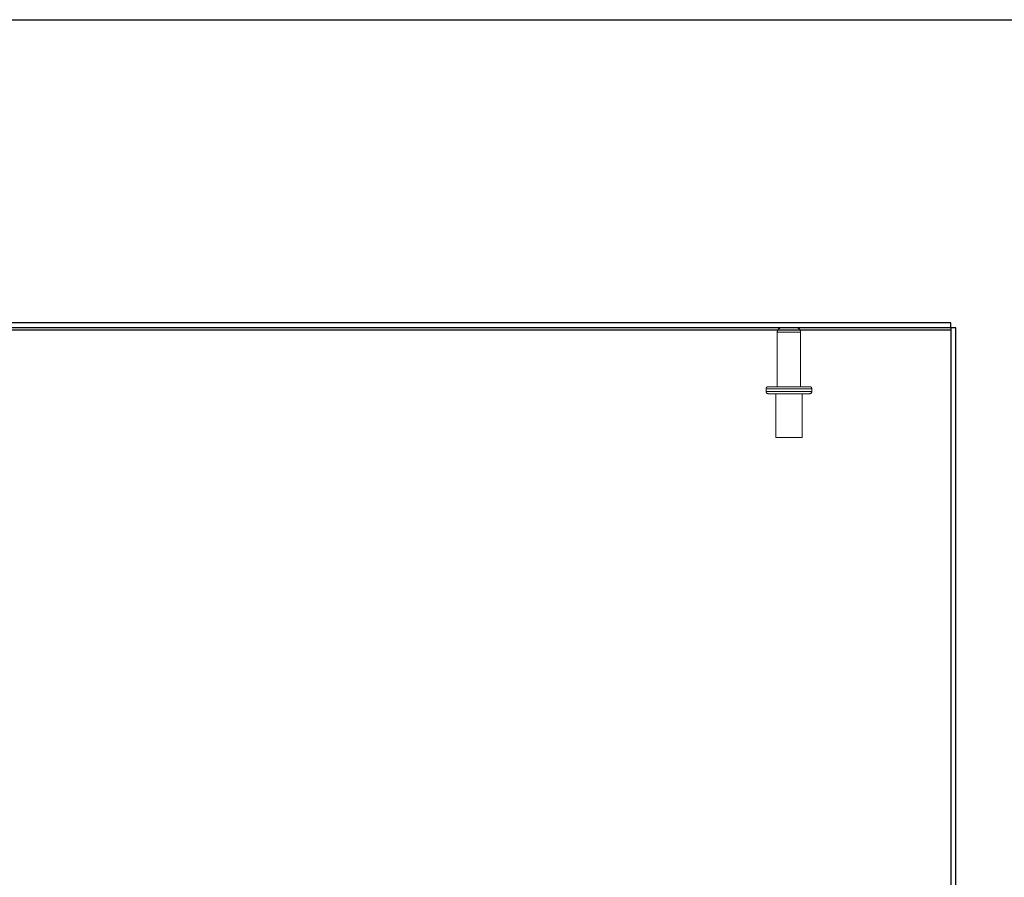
# Model space of a CAD drawing. Header units: inches. Extents: x 0.2 to 10.8, y 0.2 to 8.2.
# Tile 107 of 146: x 4.135 to 5.069, y 7.437 to 8.25. Entities that reach past the tile are written whole.
import ezdxf

# ---------------------------------------------------------------- set-up
doc = ezdxf.new("R2010")
doc.units = ezdxf.units.IN
doc.header["$MEASUREMENT"] = 0
doc.linetypes.add('HIDDEN', pattern=[0.075, 0.05, -0.025])
doc.layers.add('TEXT', color=140, linetype='Continuous')

msp = doc.modelspace()

# ---------------------------------------------------------------- linework, layer by layer
at = {"color": 7, "linetype": 'Continuous', "lineweight": 25}
for p, q in [((5.0179896, 7.9625877), (3.0299896, 7.9625877)), ((5.0179896, 7.9577877), (3.0299896, 7.9577877)), ((5.0179896, 7.9577877), (5.0179896, 7.9625877)), ((5.0227896, 7.9577877), (5.0179896, 7.9577877)), ((5.0179896, 7.9577877), (5.0179896, 7.9557591)), ((5.0227896, 7.1850485), (5.0227896, 7.9577877)), ((3.0275896, 7.9557591), (5.0179896, 7.9557591)), ((5.0179896, 7.9557591), (5.0179896, 7.1849783))]:
    msp.add_line(p, q, dxfattribs=at)
at = {"color": 7, "linetype": 'HIDDEN', "lineweight": 18}
for p, q in [((4.8533896, 7.9537877), (4.8533896, 7.9019877)), ((4.8755229, 7.9537877), (4.8535132, 7.9537877)), ((4.8755229, 7.9537877), (4.8535132, 7.9537877)), ((4.8755229, 7.9537877), (4.8535132, 7.9537877)), ((4.8755229, 7.9019877), (4.8755229, 7.9537877)), ((4.8447896, 7.9019877), (4.8841229, 7.9019877)), ((4.8861229, 7.8999877), (4.8427896, 7.8999877)), ((4.8861229, 7.8999877), (4.8427896, 7.8999877)), ((4.8861229, 7.8999877), (4.8427896, 7.8999877)), ((4.8427896, 7.8999877), (4.8427896, 7.897321)), ((4.8861229, 7.897321), (4.8427896, 7.897321)), ((4.8861229, 7.897321), (4.8427896, 7.897321)), ((4.8861229, 7.897321), (4.8427896, 7.897321)), ((4.8447896, 7.895321), (4.8841229, 7.895321)), ((4.8519562, 7.895321), (4.8519562, 7.8536543)), ((4.8769562, 7.8536543), (4.8769562, 7.895321)), ((4.8861229, 7.897321), (4.8861229, 7.8999877)), ((4.8519562, 7.8536543), (4.8769562, 7.8536543))]:
    msp.add_line(p, q, dxfattribs=at)
for centre, radius, start, end in [((4.8573896, 7.9537877), 0.004, 90, 180), ((4.8715229, 7.9537877), 0.004, 0, 90), ((4.8447896, 7.8999877), 0.002, 90, 180), ((4.8841229, 7.8999877), 0.002, 0, 90), ((4.8447896, 7.897321), 0.002, 180, 270), ((4.8841229, 7.897321), 0.002, 270, 0)]:
    msp.add_arc(centre, radius, start, end, dxfattribs=at)
at = {"layer": 'TEXT'}
msp.add_line((0.25, 8.25), (10.75, 8.25), dxfattribs=at)

doc.saveas('drawing.dxf')
